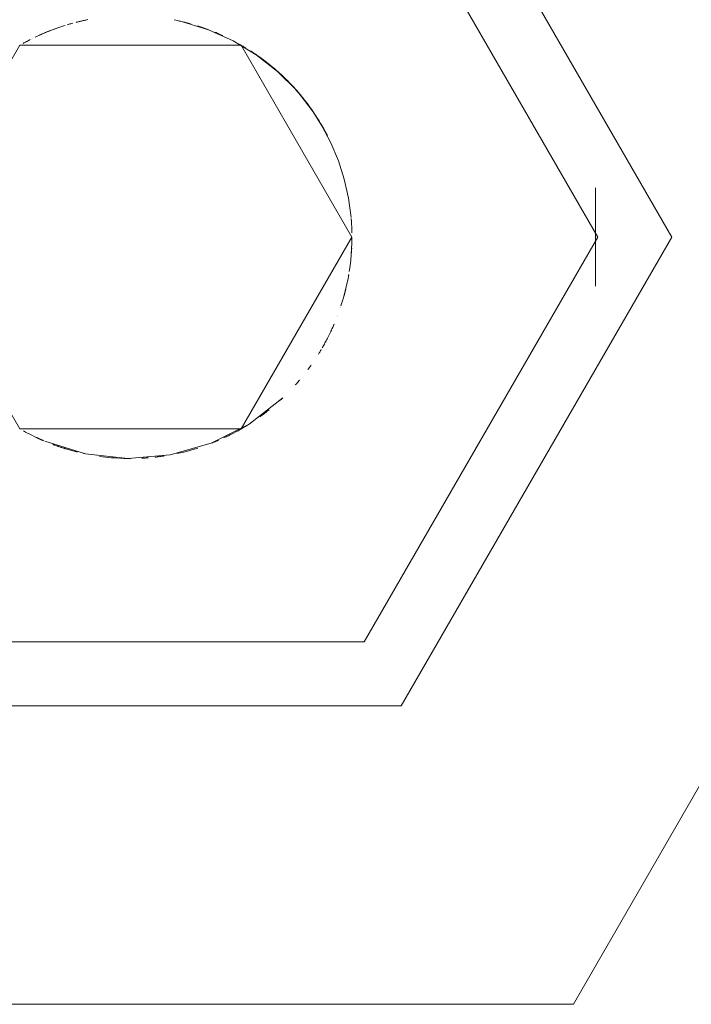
# Model space of a CAD drawing. Header units: millimetres. Extents: x 0 to 1189, y 0 to 841.
# Tile 39 of 53: x 911.734 to 912.587, y 127.776 to 129.026. Entities that reach past the tile are written whole.
import ezdxf

# ---------------------------------------------------------------- set-up
doc = ezdxf.new("R2010")
doc.units = ezdxf.units.MM
doc.layers.add('CONTEXT', color=7, linetype='Continuous', lineweight=18, true_color=0xa5a5a5)

msp = doc.modelspace()

# ---------------------------------------------------------------- linework, layer by layer
at = {"layer": 'CONTEXT'}
for points in [[(913, 128.75), (912.4375, 129.7243), (911.3125, 129.7243), (910.75, 128.75), (911.3125, 127.7757), (912.4375, 127.7757), (913, 128.75)], [(912.5625, 128.75), (912.2188, 129.3454), (911.5312, 129.3454), (911.1875, 128.75), (911.5312, 128.1546), (912.2188, 128.1546), (912.5625, 128.75)], [(912.4688, 128.75), (912.1719, 129.2642), (911.5781, 129.2642), (911.2812, 128.75), (911.5781, 128.2358), (912.1719, 128.2358), (912.4688, 128.75)], [(911.8207, 129.026), (911.8196, 129.0257), (911.8184, 129.0255), (911.8173, 129.0253), (911.8161, 129.025), (911.815, 129.0248), (911.8138, 129.0245)], [(911.9522, 129.0204), (911.9486, 129.0214), (911.945, 129.0224), (911.9414, 129.0233), (911.9377, 129.0242), (911.9341, 129.025), (911.9304, 129.0257)], [(911.9304, 129.0257), (911.9304, 129.0257), (911.9304, 129.0257), (911.9304, 129.0257), (911.9304, 129.0257), (911.9304, 129.0257), (911.9304, 129.0257)], [(911.7818, 129.0154), (911.7771, 129.0137), (911.7724, 129.0119), (911.7677, 129.01), (911.763, 129.008), (911.7584, 129.0059), (911.7538, 129.0038)], [(911.7921, 129.0187), (911.7885, 129.0176), (911.785, 129.0165), (911.7815, 129.0152), (911.778, 129.014), (911.7745, 129.0127), (911.771, 129.0113)], [(911.8015, 129.0215), (911.8004, 129.0212), (911.7992, 129.0208), (911.7981, 129.0205), (911.7969, 129.0202), (911.7958, 129.0199), (911.7946, 129.0195)], [(911.8089, 129.0234), (911.8084, 129.0232), (911.8079, 129.0231), (911.8073, 129.023), (911.8068, 129.0229), (911.8063, 129.0227), (911.8058, 129.0226)], [(911.8135, 129.0244), (911.8126, 129.0242), (911.8116, 129.024), (911.8107, 129.0238), (911.8098, 129.0236), (911.8089, 129.0234), (911.808, 129.0232)], [(911.9373, 129.0243), (911.9372, 129.0243), (911.9371, 129.0243), (911.9371, 129.0243), (911.937, 129.0243), (911.9369, 129.0243), (911.9369, 129.0244)], [(911.9381, 129.0241), (911.9381, 129.0241), (911.938, 129.0241), (911.9379, 129.0241), (911.9379, 129.0241), (911.9378, 129.0241), (911.9378, 129.0242)], [(911.9386, 129.024), (911.9386, 129.024), (911.9385, 129.024), (911.9384, 129.024), (911.9383, 129.024), (911.9382, 129.024), (911.9382, 129.0241)], [(911.9387, 129.0239), (911.9387, 129.0239), (911.9387, 129.0239), (911.9387, 129.0239), (911.9387, 129.0239), (911.9387, 129.0239), (911.9387, 129.0239)], [(912.1072, 128.9088), (912.0861, 128.9359), (912.0618, 128.9602), (912.0348, 128.9814), (912.0054, 128.9992), (911.974, 129.0132), (911.9412, 129.0234)], [(911.949, 129.0213), (911.9477, 129.0217), (911.9464, 129.022), (911.9451, 129.0224), (911.9438, 129.0227), (911.9425, 129.023), (911.9412, 129.0233)], [(911.9601, 129.0181), (911.9601, 129.0181), (911.9601, 129.0181), (911.96, 129.0181), (911.96, 129.0181), (911.9599, 129.0181), (911.9599, 129.0181)], [(911.9677, 129.0155), (911.9664, 129.016), (911.9652, 129.0164), (911.9639, 129.0168), (911.9627, 129.0172), (911.9614, 129.0176), (911.9602, 129.018)], [(911.9746, 129.013), (911.9723, 129.0139), (911.97, 129.0147), (911.9677, 129.0155), (911.9653, 129.0163), (911.963, 129.0171), (911.9607, 129.0179)], [(911.965, 129.0165), (911.965, 129.0165), (911.965, 129.0165), (911.965, 129.0165), (911.965, 129.0165), (911.965, 129.0165), (911.965, 129.0165)], [(911.7476, 129.0007), (911.7464, 129.0001), (911.7452, 128.9995), (911.744, 128.9989), (911.7428, 128.9982), (911.7416, 128.9976), (911.7404, 128.997)], [(911.7489, 129.0014), (911.7489, 129.0014), (911.7489, 129.0014), (911.7489, 129.0014), (911.7489, 129.0014), (911.7489, 129.0014), (911.7489, 129.0014)], [(911.7503, 129.0021), (911.7503, 129.0021), (911.7503, 129.0021), (911.7503, 129.0021), (911.7503, 129.0021), (911.7503, 129.0021), (911.7503, 129.0021)], [(911.7537, 129.0038), (911.7537, 129.0038), (911.7537, 129.0038), (911.7537, 129.0038), (911.7537, 129.0038), (911.7537, 129.0038), (911.7537, 129.0038)], [(911.7581, 129.0058), (911.7581, 129.0058), (911.7581, 129.0058), (911.7581, 129.0058), (911.7581, 129.0058), (911.7581, 129.0058), (911.7581, 129.0058)], [(911.7582, 129.0059), (911.7582, 129.0059), (911.7582, 129.0059), (911.7582, 129.0059), (911.7582, 129.0059), (911.7582, 129.0059), (911.7582, 129.0059)], [(911.7584, 129.0059), (911.7584, 129.0059), (911.7584, 129.0059), (911.7584, 129.0059), (911.7584, 129.0059), (911.7584, 129.0059), (911.7584, 129.0059)], [(911.7586, 129.006), (911.7586, 129.006), (911.7586, 129.006), (911.7586, 129.006), (911.7586, 129.006), (911.7586, 129.006), (911.7586, 129.006)], [(911.7592, 129.0063), (911.7592, 129.0063), (911.7592, 129.0063), (911.7591, 129.0063), (911.7591, 129.0063), (911.7591, 129.0062), (911.759, 129.0062)], [(911.759, 129.0062), (911.759, 129.0062), (911.759, 129.0062), (911.759, 129.0062), (911.759, 129.0062), (911.759, 129.0062), (911.759, 129.0062)], [(911.7599, 129.0066), (911.7598, 129.0066), (911.7597, 129.0065), (911.7596, 129.0065), (911.7595, 129.0064), (911.7594, 129.0064), (911.7593, 129.0063)], [(911.7605, 129.0069), (911.7604, 129.0068), (911.7603, 129.0068), (911.7602, 129.0068), (911.7601, 129.0067), (911.76, 129.0067), (911.7599, 129.0066)], [(911.7601, 129.0067), (911.7601, 129.0067), (911.7601, 129.0067), (911.7601, 129.0067), (911.7601, 129.0067), (911.7601, 129.0067), (911.7601, 129.0067)], [(911.7676, 129.0099), (911.7664, 129.0094), (911.7652, 129.0089), (911.7639, 129.0084), (911.7627, 129.0079), (911.7615, 129.0073), (911.7603, 129.0068)], [(911.7612, 129.0072), (911.7611, 129.0072), (911.7611, 129.0072), (911.7611, 129.0072), (911.7611, 129.0072), (911.7611, 129.0072), (911.7611, 129.0072)], [(911.7717, 129.0116), (911.7699, 129.0109), (911.7682, 129.0102), (911.7665, 129.0095), (911.7648, 129.0087), (911.7631, 129.008), (911.7613, 129.0073)], [(911.7677, 129.01), (911.7677, 129.01), (911.7676, 129.01), (911.7676, 129.01), (911.7676, 129.0099), (911.7676, 129.0099), (911.7676, 129.0099)], [(911.7679, 129.0101), (911.7679, 129.0101), (911.7679, 129.0101), (911.7679, 129.0101), (911.7679, 129.0101), (911.7679, 129.0101), (911.7679, 129.0101)], [(911.7682, 129.0102), (911.7682, 129.0102), (911.7682, 129.0102), (911.7682, 129.0102), (911.7682, 129.0102), (911.7682, 129.0102), (911.7682, 129.0102)], [(911.7684, 129.0103), (911.7684, 129.0103), (911.7684, 129.0103), (911.7684, 129.0103), (911.7684, 129.0103), (911.7684, 129.0103), (911.7684, 129.0103)], [(911.7687, 129.0104), (911.7687, 129.0104), (911.7687, 129.0104), (911.7687, 129.0104), (911.7687, 129.0104), (911.7687, 129.0104), (911.7687, 129.0104)], [(911.7689, 129.0105), (911.7689, 129.0105), (911.7689, 129.0105), (911.7689, 129.0105), (911.7689, 129.0105), (911.7689, 129.0105), (911.7689, 129.0105)], [(911.7702, 129.011), (911.7701, 129.0109), (911.77, 129.0109), (911.7699, 129.0109), (911.7698, 129.0108), (911.7697, 129.0108), (911.7697, 129.0108)], [(911.7705, 129.0111), (911.7704, 129.0111), (911.7704, 129.0111), (911.7703, 129.011), (911.7703, 129.011), (911.7702, 129.011), (911.7702, 129.011)], [(911.7709, 129.0113), (911.7708, 129.0112), (911.7708, 129.0112), (911.7708, 129.0112), (911.7707, 129.0112), (911.7707, 129.0112), (911.7706, 129.0112)], [(911.9922, 129.0057), (911.9905, 129.0064), (911.9888, 129.0072), (911.9871, 129.0079), (911.9854, 129.0087), (911.9836, 129.0094), (911.9819, 129.0101)], [(911.9848, 129.0089), (911.9844, 129.0091), (911.984, 129.0093), (911.9836, 129.0095), (911.9831, 129.0096), (911.9827, 129.0098), (911.9823, 129.01)], [(911.9848, 129.0089), (911.9844, 129.0091), (911.984, 129.0093), (911.9836, 129.0095), (911.9831, 129.0096), (911.9827, 129.0098), (911.9823, 129.01)], [(912.1562, 128.75), (912.0156, 128.9936), (911.7344, 128.9936), (911.5938, 128.75), (911.7344, 128.5064), (912.0156, 128.5064), (912.1562, 128.75)], [(911.7435, 128.9986), (911.7427, 128.9982), (911.7419, 128.9977), (911.741, 128.9973), (911.7402, 128.9968), (911.7394, 128.9964), (911.7386, 128.9959)], [(911.744, 128.9989), (911.744, 128.9989), (911.744, 128.9989), (911.744, 128.9989), (911.744, 128.9989), (911.744, 128.9989), (911.744, 128.9989)], [(912.0067, 128.9985), (912.0067, 128.9985), (912.0067, 128.9985), (912.0067, 128.9985), (912.0067, 128.9985), (912.0067, 128.9985), (912.0067, 128.9985)], [(912.0067, 128.9985), (912.0067, 128.9985), (912.0067, 128.9985), (912.0067, 128.9985), (912.0067, 128.9985), (912.0067, 128.9985), (912.0067, 128.9985)], [(912.0218, 128.9899), (912.0204, 128.9908), (912.0189, 128.9916), (912.0175, 128.9925), (912.016, 128.9933), (912.0146, 128.9942), (912.0131, 128.995)], [(912.0131, 128.995), (912.0131, 128.995), (912.0131, 128.995), (912.0131, 128.995), (912.0131, 128.995), (912.0131, 128.995), (912.0131, 128.995)], [(912.0173, 128.9926), (912.0173, 128.9926), (912.0173, 128.9926), (912.0173, 128.9926), (912.0173, 128.9926), (912.0172, 128.9926), (912.0172, 128.9926)], [(912.0173, 128.9926), (912.0173, 128.9926), (912.0173, 128.9926), (912.0173, 128.9926), (912.0173, 128.9926), (912.0173, 128.9926), (912.0173, 128.9926)], [(912.0174, 128.9925), (912.0174, 128.9925), (912.0174, 128.9925), (912.0174, 128.9925), (912.0174, 128.9925), (912.0174, 128.9925), (912.0174, 128.9925)], [(912.0175, 128.9925), (912.0175, 128.9925), (912.0175, 128.9925), (912.0175, 128.9925), (912.0175, 128.9925), (912.0175, 128.9925), (912.0175, 128.9925)], [(912.0277, 128.9862), (912.0277, 128.9862), (912.0277, 128.9862), (912.0277, 128.9862), (912.0277, 128.9862), (912.0277, 128.9862), (912.0277, 128.9862)], [(912.0304, 128.9844), (912.03, 128.9847), (912.0296, 128.985), (912.0292, 128.9852), (912.0287, 128.9855), (912.0283, 128.9858), (912.0279, 128.9861)], [(912.0342, 128.9818), (912.0336, 128.9823), (912.033, 128.9827), (912.0323, 128.9831), (912.0317, 128.9835), (912.0311, 128.984), (912.0304, 128.9844)], [(912.0363, 128.9804), (912.036, 128.9806), (912.0356, 128.9809), (912.0353, 128.9811), (912.0349, 128.9813), (912.0346, 128.9816), (912.0343, 128.9818)], [(912.0353, 128.9811), (912.0353, 128.9811), (912.0353, 128.9811), (912.0353, 128.9811), (912.0353, 128.9811), (912.0353, 128.9811), (912.0353, 128.9811)], [(912.0505, 128.9698), (912.048, 128.9717), (912.0455, 128.9737), (912.043, 128.9756), (912.0405, 128.9774), (912.0379, 128.9793), (912.0354, 128.9811)], [(912.0782, 128.9445), (912.0718, 128.951), (912.0651, 128.9573), (912.0582, 128.9634), (912.0512, 128.9692), (912.0439, 128.9749), (912.0365, 128.9802)], [(912.0536, 128.9673), (912.0533, 128.9675), (912.053, 128.9677), (912.0528, 128.9679), (912.0525, 128.9682), (912.0522, 128.9684), (912.052, 128.9686)], [(912.0538, 128.9671), (912.0538, 128.9671), (912.0538, 128.9671), (912.0538, 128.9671), (912.0538, 128.9671), (912.0538, 128.9671), (912.0538, 128.9671)], [(912.054, 128.9669), (912.054, 128.9669), (912.054, 128.9669), (912.054, 128.9669), (912.054, 128.9669), (912.054, 128.9669), (912.054, 128.9669)], [(912.0543, 128.9667), (912.0543, 128.9667), (912.0543, 128.9667), (912.0543, 128.9667), (912.0543, 128.9667), (912.0543, 128.9667), (912.0543, 128.9667)], [(912.0545, 128.9665), (912.0545, 128.9665), (912.0545, 128.9665), (912.0545, 128.9665), (912.0545, 128.9665), (912.0545, 128.9665), (912.0545, 128.9665)], [(912.0547, 128.9663), (912.0547, 128.9663), (912.0547, 128.9663), (912.0547, 128.9663), (912.0547, 128.9663), (912.0547, 128.9663), (912.0547, 128.9663)], [(912.0551, 128.9661), (912.055, 128.9661), (912.055, 128.9661), (912.055, 128.9661), (912.0549, 128.9662), (912.0549, 128.9662), (912.0549, 128.9662)], [(912.0553, 128.9659), (912.0553, 128.9659), (912.0552, 128.9659), (912.0552, 128.966), (912.0552, 128.966), (912.0551, 128.966), (912.0551, 128.966)], [(912.0555, 128.9657), (912.0555, 128.9657), (912.0554, 128.9657), (912.0554, 128.9658), (912.0554, 128.9658), (912.0553, 128.9658), (912.0553, 128.9659)], [(912.0557, 128.9655), (912.0557, 128.9655), (912.0557, 128.9655), (912.0557, 128.9655), (912.0557, 128.9655), (912.0557, 128.9655), (912.0557, 128.9655)], [(912.056, 128.9653), (912.056, 128.9653), (912.056, 128.9653), (912.056, 128.9653), (912.056, 128.9653), (912.056, 128.9653), (912.056, 128.9653)], [(912.0562, 128.9651), (912.0562, 128.9651), (912.0562, 128.9651), (912.0562, 128.9651), (912.0562, 128.9651), (912.0562, 128.9651), (912.0562, 128.9651)], [(912.0564, 128.9649), (912.0564, 128.9649), (912.0564, 128.9649), (912.0564, 128.9649), (912.0564, 128.9649), (912.0564, 128.9649), (912.0564, 128.9649)], [(912.0566, 128.9647), (912.0566, 128.9647), (912.0566, 128.9647), (912.0566, 128.9647), (912.0566, 128.9647), (912.0566, 128.9647), (912.0566, 128.9647)], [(912.0569, 128.9645), (912.0569, 128.9645), (912.0569, 128.9645), (912.0569, 128.9645), (912.0569, 128.9645), (912.0569, 128.9645), (912.0569, 128.9645)], [(912.0578, 128.9638), (912.0577, 128.9638), (912.0577, 128.9638), (912.0577, 128.9639), (912.0576, 128.9639), (912.0576, 128.9639), (912.0575, 128.964)], [(912.0575, 128.964), (912.0575, 128.964), (912.0575, 128.964), (912.0575, 128.964), (912.0575, 128.964), (912.0575, 128.964), (912.0575, 128.964)], [(912.0577, 128.9638), (912.0577, 128.9638), (912.0577, 128.9638), (912.0577, 128.9638), (912.0577, 128.9638), (912.0577, 128.9638), (912.0577, 128.9638)], [(912.058, 128.9636), (912.058, 128.9636), (912.058, 128.9636), (912.058, 128.9636), (912.058, 128.9636), (912.058, 128.9636), (912.058, 128.9636)], [(912.0582, 128.9634), (912.0582, 128.9634), (912.0582, 128.9634), (912.0582, 128.9634), (912.0582, 128.9634), (912.0582, 128.9634), (912.0582, 128.9634)], [(912.0582, 128.9634), (912.0582, 128.9634), (912.0582, 128.9634), (912.0582, 128.9634), (912.0582, 128.9634), (912.0582, 128.9634), (912.0582, 128.9634)], [(912.0584, 128.9632), (912.0584, 128.9632), (912.0584, 128.9632), (912.0584, 128.9632), (912.0584, 128.9632), (912.0584, 128.9632), (912.0584, 128.9632)], [(912.0586, 128.963), (912.0586, 128.963), (912.0586, 128.963), (912.0586, 128.963), (912.0586, 128.963), (912.0586, 128.963), (912.0586, 128.963)], [(912.0589, 128.9628), (912.0589, 128.9628), (912.0589, 128.9628), (912.0589, 128.9628), (912.0589, 128.9628), (912.0589, 128.9628), (912.0589, 128.9628)], [(912.0591, 128.9626), (912.0591, 128.9626), (912.0591, 128.9626), (912.0591, 128.9626), (912.0591, 128.9626), (912.0591, 128.9626), (912.0591, 128.9626)], [(912.0591, 128.9626), (912.0591, 128.9626), (912.0591, 128.9626), (912.0591, 128.9626), (912.0591, 128.9626), (912.0591, 128.9626), (912.0591, 128.9626)], [(912.0593, 128.9625), (912.0593, 128.9625), (912.0593, 128.9625), (912.0593, 128.9625), (912.0593, 128.9625), (912.0593, 128.9625), (912.0593, 128.9625)], [(912.0594, 128.9624), (912.0594, 128.9624), (912.0594, 128.9624), (912.0594, 128.9624), (912.0594, 128.9624), (912.0594, 128.9624), (912.0594, 128.9624)], [(912.0595, 128.9623), (912.0595, 128.9623), (912.0595, 128.9623), (912.0595, 128.9623), (912.0595, 128.9623), (912.0595, 128.9623), (912.0595, 128.9623)], [(912.0597, 128.9621), (912.0597, 128.9621), (912.0597, 128.9621), (912.0597, 128.9621), (912.0597, 128.9621), (912.0597, 128.9621), (912.0597, 128.9621)], [(912.06, 128.9619), (912.06, 128.9619), (912.06, 128.9619), (912.06, 128.9619), (912.06, 128.9619), (912.06, 128.9619), (912.06, 128.9619)], [(912.0602, 128.9617), (912.0602, 128.9617), (912.0602, 128.9617), (912.0602, 128.9617), (912.0602, 128.9617), (912.0602, 128.9617), (912.0602, 128.9617)], [(912.0604, 128.9615), (912.0604, 128.9615), (912.0604, 128.9615), (912.0604, 128.9615), (912.0604, 128.9615), (912.0604, 128.9615), (912.0604, 128.9615)], [(912.0606, 128.9613), (912.0606, 128.9613), (912.0606, 128.9613), (912.0606, 128.9613), (912.0606, 128.9613), (912.0606, 128.9613), (912.0606, 128.9613)], [(912.0608, 128.9611), (912.0608, 128.9611), (912.0608, 128.9611), (912.0608, 128.9611), (912.0608, 128.9611), (912.0608, 128.9611), (912.0608, 128.9611)], [(912.061, 128.9609), (912.061, 128.9609), (912.061, 128.9609), (912.061, 128.9609), (912.061, 128.9609), (912.061, 128.9609), (912.061, 128.9609)], [(912.0613, 128.9607), (912.0613, 128.9607), (912.0613, 128.9607), (912.0613, 128.9607), (912.0613, 128.9607), (912.0613, 128.9607), (912.0613, 128.9607)], [(912.0615, 128.9605), (912.0615, 128.9605), (912.0615, 128.9605), (912.0615, 128.9605), (912.0615, 128.9605), (912.0615, 128.9605), (912.0615, 128.9605)], [(912.0616, 128.9604), (912.0616, 128.9604), (912.0616, 128.9604), (912.0616, 128.9604), (912.0616, 128.9604), (912.0616, 128.9604), (912.0616, 128.9604)], [(912.0617, 128.9604), (912.0617, 128.9604), (912.0617, 128.9604), (912.0617, 128.9604), (912.0617, 128.9604), (912.0617, 128.9604), (912.0617, 128.9604)], [(912.0872, 128.9345), (912.0838, 128.9384), (912.0804, 128.9422), (912.0768, 128.9459), (912.0732, 128.9495), (912.0696, 128.9531), (912.0658, 128.9566)], [(912.0777, 128.945), (912.0759, 128.9468), (912.0742, 128.9486), (912.0724, 128.9503), (912.0706, 128.9521), (912.0688, 128.9538), (912.067, 128.9555)], [(912.0738, 128.9489), (912.0735, 128.9492), (912.0732, 128.9495), (912.0729, 128.9498), (912.0726, 128.9501), (912.0723, 128.9504), (912.072, 128.9507)], [(912.0837, 128.9385), (912.0821, 128.9403), (912.0805, 128.942), (912.0789, 128.9437), (912.0772, 128.9455), (912.0756, 128.9472), (912.0739, 128.9489)], [(912.0821, 128.9403), (912.0815, 128.941), (912.0808, 128.9417), (912.0802, 128.9423), (912.0796, 128.943), (912.0789, 128.9437), (912.0783, 128.9443)], [(912.1003, 128.9184), (912.0974, 128.9221), (912.0945, 128.9258), (912.0915, 128.9295), (912.0885, 128.9331), (912.0854, 128.9366), (912.0823, 128.9401)], [(912.1023, 128.9156), (912.0997, 128.9192), (912.097, 128.9227), (912.0942, 128.9262), (912.0914, 128.9296), (912.0886, 128.933), (912.0856, 128.9364)], [(912.0856, 128.9364), (912.0856, 128.9364), (912.0856, 128.9364), (912.0856, 128.9364), (912.0856, 128.9364), (912.0856, 128.9364), (912.0856, 128.9364)], [(912.1046, 128.9124), (912.1019, 128.9161), (912.0992, 128.9198), (912.0964, 128.9234), (912.0936, 128.927), (912.0907, 128.9305), (912.0877, 128.934)], [(912.1004, 128.9182), (912.0993, 128.9197), (912.0981, 128.9213), (912.0969, 128.9228), (912.0957, 128.9244), (912.0945, 128.9259), (912.0932, 128.9274)], [(912.1007, 128.9178), (912.1007, 128.9178), (912.1007, 128.9179), (912.1006, 128.9179), (912.1006, 128.9179), (912.1006, 128.9179), (912.1006, 128.9179)], [(912.1008, 128.9177), (912.1008, 128.9177), (912.1007, 128.9178), (912.1007, 128.9178), (912.1007, 128.9178), (912.1007, 128.9178), (912.1007, 128.9178)], [(912.1009, 128.9176), (912.1008, 128.9176), (912.1008, 128.9176), (912.1008, 128.9177), (912.1008, 128.9177), (912.1008, 128.9177), (912.1008, 128.9177)], [(912.1025, 128.9153), (912.1025, 128.9153), (912.1025, 128.9154), (912.1025, 128.9154), (912.1025, 128.9154), (912.1025, 128.9154), (912.1025, 128.9154)], [(912.1031, 128.9146), (912.103, 128.9147), (912.1029, 128.9148), (912.1028, 128.9149), (912.1027, 128.9151), (912.1026, 128.9152), (912.1025, 128.9153)], [(912.1047, 128.9123), (912.1044, 128.9127), (912.1042, 128.9131), (912.1039, 128.9134), (912.1036, 128.9138), (912.1034, 128.9142), (912.1031, 128.9145)], [(912.1058, 128.9108), (912.1056, 128.911), (912.1054, 128.9113), (912.1052, 128.9116), (912.105, 128.9118), (912.1049, 128.9121), (912.1047, 128.9123)], [(912.1552, 128.7748), (912.1519, 128.7992), (912.1465, 128.8233), (912.1391, 128.8468), (912.1296, 128.8696), (912.1181, 128.8914), (912.1048, 128.9122)], [(912.1058, 128.9108), (912.1058, 128.9108), (912.1058, 128.9108), (912.1058, 128.9108), (912.1058, 128.9108), (912.1058, 128.9108), (912.1058, 128.9108)], [(912.1058, 128.9107), (912.1058, 128.9107), (912.1058, 128.9107), (912.1058, 128.9107), (912.1058, 128.9107), (912.1058, 128.9107), (912.1058, 128.9107)], [(912.1108, 128.9033), (912.1103, 128.9041), (912.1098, 128.9049), (912.1093, 128.9056), (912.1088, 128.9064), (912.1082, 128.9071), (912.1077, 128.9079)], [(912.1077, 128.9079), (912.1077, 128.9079), (912.1077, 128.9079), (912.1077, 128.9079), (912.1077, 128.9079), (912.1077, 128.9079), (912.1077, 128.9079)], [(912.1115, 128.9023), (912.1113, 128.9024), (912.1112, 128.9026), (912.1111, 128.9028), (912.111, 128.903), (912.1109, 128.9032), (912.1108, 128.9033)], [(912.1122, 128.9012), (912.112, 128.9014), (912.1119, 128.9015), (912.1118, 128.9017), (912.1117, 128.9019), (912.1116, 128.9021), (912.1115, 128.9023)], [(912.1205, 128.8872), (912.1192, 128.8895), (912.1178, 128.8919), (912.1165, 128.8942), (912.1151, 128.8965), (912.1137, 128.8988), (912.1122, 128.9011)], [(912.1122, 128.9011), (912.1122, 128.9011), (912.1122, 128.9011), (912.1122, 128.9011), (912.1122, 128.9011), (912.1122, 128.9011), (912.1122, 128.9011)], [(912.114, 128.8983), (912.114, 128.8983), (912.114, 128.8983), (912.1139, 128.8984), (912.1139, 128.8984), (912.1139, 128.8984), (912.1139, 128.8984)], [(912.1232, 128.8823), (912.1217, 128.885), (912.1202, 128.8877), (912.1187, 128.8904), (912.1172, 128.893), (912.1156, 128.8957), (912.114, 128.8983)], [(912.1146, 128.8972), (912.1146, 128.8972), (912.1146, 128.8972), (912.1146, 128.8972), (912.1146, 128.8972), (912.1146, 128.8972), (912.1146, 128.8972)], [(912.1202, 128.8878), (912.1202, 128.8878), (912.1202, 128.8878), (912.1202, 128.8878), (912.1202, 128.8878), (912.1202, 128.8878), (912.1202, 128.8878)], [(912.125, 128.8788), (912.1242, 128.8803), (912.1235, 128.8818), (912.1227, 128.8832), (912.1219, 128.8847), (912.1211, 128.8862), (912.1203, 128.8876)], [(912.125, 128.8788), (912.1243, 128.8802), (912.1235, 128.8816), (912.1228, 128.883), (912.122, 128.8844), (912.1213, 128.8858), (912.1205, 128.8872)], [(912.1233, 128.882), (912.1233, 128.882), (912.1233, 128.882), (912.1233, 128.882), (912.1233, 128.882), (912.1233, 128.882), (912.1233, 128.882)], [(912.1235, 128.8817), (912.1235, 128.8817), (912.1235, 128.8817), (912.1235, 128.8817), (912.1235, 128.8817), (912.1235, 128.8817), (912.1235, 128.8817)], [(912.1236, 128.8815), (912.1236, 128.8815), (912.1236, 128.8815), (912.1236, 128.8815), (912.1236, 128.8815), (912.1236, 128.8815), (912.1236, 128.8815)], [(912.1238, 128.8812), (912.1238, 128.8812), (912.1238, 128.8812), (912.1238, 128.8812), (912.1238, 128.8812), (912.1238, 128.8812), (912.1238, 128.8812)], [(912.4655, 128.6875), (912.4655, 128.8125)], [(912.1551, 128.7756), (912.1551, 128.7757), (912.1551, 128.7758), (912.1551, 128.7758), (912.1551, 128.7759), (912.155, 128.776), (912.155, 128.776)], [(912.1553, 128.7736), (912.1553, 128.7737), (912.1552, 128.7737), (912.1552, 128.7737), (912.1552, 128.7737), (912.1552, 128.7738), (912.1552, 128.7738)], [(912.1554, 128.7724), (912.1554, 128.7724), (912.1554, 128.7725), (912.1554, 128.7725), (912.1553, 128.7725), (912.1553, 128.7725), (912.1553, 128.7726)], [(912.1555, 128.7711), (912.1555, 128.7712), (912.1554, 128.7713), (912.1554, 128.7714), (912.1554, 128.7715), (912.1554, 128.7716), (912.1554, 128.7717)], [(912.1555, 128.7709), (912.1555, 128.7709), (912.1555, 128.7709), (912.1555, 128.771), (912.1555, 128.771), (912.1555, 128.771), (912.1555, 128.7711)], [(912.1562, 128.7555), (912.1561, 128.758), (912.1561, 128.7606), (912.1559, 128.7632), (912.1558, 128.7657), (912.1557, 128.7683), (912.1555, 128.7708)], [(912.1528, 128.7062), (912.1538, 128.7133), (912.1547, 128.7205), (912.1554, 128.7277), (912.1558, 128.7349), (912.1561, 128.7421), (912.1562, 128.7494)], [(912.1561, 128.7409), (912.1561, 128.7409), (912.1561, 128.7409), (912.1561, 128.7409), (912.1561, 128.7409), (912.1561, 128.7409), (912.1561, 128.7409)], [(912.1561, 128.7409), (912.1561, 128.7409), (912.1561, 128.7409), (912.1561, 128.7409), (912.1561, 128.7409), (912.1561, 128.7409), (912.1561, 128.7409)], [(912.1561, 128.7406), (912.1561, 128.7406), (912.1561, 128.7407), (912.1561, 128.7407), (912.1561, 128.7408), (912.1561, 128.7408), (912.1561, 128.7408)], [(912.1561, 128.7404), (912.1561, 128.7404), (912.1561, 128.7404), (912.1561, 128.7404), (912.1561, 128.7404), (912.1561, 128.7404), (912.1561, 128.7404)], [(912.1561, 128.7401), (912.1561, 128.7401), (912.1561, 128.7401), (912.1561, 128.7401), (912.1561, 128.7401), (912.1561, 128.7401), (912.1561, 128.7401)], [(912.1562, 128.7494), (912.1562, 128.7495), (912.1562, 128.7496), (912.1562, 128.7497), (912.1562, 128.7498), (912.1562, 128.7499), (912.1562, 128.75)], [(912.1562, 128.7498), (912.1562, 128.7498), (912.1562, 128.7499), (912.1562, 128.7499), (912.1562, 128.7499), (912.1562, 128.7499), (912.1562, 128.75)], [(912.1562, 128.7496), (912.1562, 128.7496), (912.1562, 128.7496), (912.1562, 128.7496), (912.1562, 128.7496), (912.1562, 128.7496), (912.1562, 128.7496)], [(912.1547, 128.7207), (912.155, 128.7232), (912.1552, 128.7258), (912.1554, 128.7283), (912.1556, 128.7308), (912.1558, 128.7333), (912.1559, 128.7358)], [(912.1547, 128.7209), (912.1547, 128.7209), (912.1547, 128.721), (912.1548, 128.721), (912.1548, 128.721), (912.1548, 128.7211), (912.1548, 128.7211)], [(912.1548, 128.7218), (912.1548, 128.7219), (912.1548, 128.7219), (912.1548, 128.722), (912.1549, 128.722), (912.1549, 128.7221), (912.1549, 128.7221)], [(912.1548, 128.7212), (912.1548, 128.7212), (912.1548, 128.7213), (912.1548, 128.7213), (912.1548, 128.7214), (912.1548, 128.7214), (912.1548, 128.7215)], [(912.1549, 128.7224), (912.1549, 128.7224), (912.1549, 128.7224), (912.1549, 128.7224), (912.1549, 128.7224), (912.1549, 128.7224), (912.1549, 128.7224)], [(912.1423, 128.6627), (912.1444, 128.6691), (912.1462, 128.6756), (912.148, 128.6822), (912.1495, 128.6888), (912.1509, 128.6954), (912.1521, 128.7021)], [(912.1518, 128.7001), (912.1518, 128.7004), (912.1519, 128.7008), (912.152, 128.7011), (912.152, 128.7015), (912.1521, 128.7018), (912.1521, 128.7021)], [(912.1522, 128.7023), (912.1522, 128.7023), (912.1522, 128.7024), (912.1522, 128.7024), (912.1522, 128.7024), (912.1522, 128.7025), (912.1522, 128.7025)], [(912.1446, 128.6699), (912.1456, 128.6732), (912.1465, 128.6766), (912.1474, 128.6799), (912.1482, 128.6833), (912.149, 128.6867), (912.1498, 128.6901)], [(912.1414, 128.66), (912.1414, 128.66), (912.1414, 128.66), (912.1414, 128.66), (912.1414, 128.66), (912.1414, 128.66), (912.1414, 128.66)], [(912.1415, 128.66), (912.1415, 128.66), (912.1415, 128.66), (912.1415, 128.66), (912.1415, 128.66), (912.1415, 128.66), (912.1415, 128.66)], [(912.1415, 128.66), (912.1415, 128.66), (912.1415, 128.66), (912.1415, 128.66), (912.1415, 128.66), (912.1415, 128.66), (912.1415, 128.66)], [(912.1416, 128.6605), (912.1416, 128.6605), (912.1416, 128.6605), (912.1416, 128.6605), (912.1416, 128.6605), (912.1416, 128.6605), (912.1416, 128.6605)], [(912.1416, 128.6605), (912.1416, 128.6605), (912.1416, 128.6605), (912.1416, 128.6605), (912.1416, 128.6605), (912.1416, 128.6605), (912.1416, 128.6605)], [(912.1296, 128.6305), (912.1303, 128.6319), (912.1309, 128.6333), (912.1315, 128.6347), (912.1322, 128.6362), (912.1328, 128.6376), (912.1334, 128.639)], [(912.1334, 128.639), (912.1335, 128.6391), (912.1335, 128.6392), (912.1335, 128.6393), (912.1336, 128.6394), (912.1336, 128.6394), (912.1336, 128.6395)], [(912.1337, 128.6397), (912.1337, 128.6397), (912.1337, 128.6397), (912.1337, 128.6397), (912.1337, 128.6397), (912.1337, 128.6397), (912.1337, 128.6397)], [(912.1376, 128.6494), (912.1376, 128.6494), (912.1376, 128.6494), (912.1376, 128.6494), (912.1376, 128.6494), (912.1376, 128.6494), (912.1376, 128.6494)], [(912.1376, 128.6493), (912.1376, 128.6493), (912.1376, 128.6493), (912.1376, 128.6493), (912.1376, 128.6493), (912.1376, 128.6493), (912.1376, 128.6493)], [(912.1376, 128.6493), (912.1376, 128.6493), (912.1376, 128.6493), (912.1376, 128.6493), (912.1376, 128.6493), (912.1376, 128.6493), (912.1376, 128.6493)], [(912.1378, 128.6499), (912.1378, 128.6499), (912.1378, 128.6499), (912.1378, 128.6499), (912.1378, 128.6499), (912.1378, 128.6499), (912.1378, 128.6499)], [(912.1378, 128.6499), (912.1378, 128.6499), (912.1378, 128.6499), (912.1378, 128.6499), (912.1378, 128.6499), (912.1378, 128.6499), (912.1378, 128.6499)], [(912.1378, 128.6498), (912.1378, 128.6498), (912.1378, 128.6498), (912.1378, 128.6498), (912.1378, 128.6498), (912.1378, 128.6498), (912.1378, 128.6498)], [(912.1185, 128.6093), (912.1204, 128.6126), (912.1222, 128.6159), (912.124, 128.6192), (912.1257, 128.6225), (912.1274, 128.6259), (912.129, 128.6293)], [(912.129, 128.6293), (912.1291, 128.6294), (912.1291, 128.6294), (912.1291, 128.6294), (912.1291, 128.6295), (912.1291, 128.6295), (912.1292, 128.6296)], [(912.1292, 128.6296), (912.1292, 128.6296), (912.1292, 128.6296), (912.1292, 128.6296), (912.1292, 128.6296), (912.1292, 128.6296), (912.1292, 128.6296)], [(912.1293, 128.6298), (912.1298, 128.6309), (912.1303, 128.632), (912.1308, 128.6331), (912.1313, 128.6342), (912.1318, 128.6352), (912.1323, 128.6363)], [(912.1295, 128.6303), (912.1295, 128.6303), (912.1295, 128.6304), (912.1296, 128.6304), (912.1296, 128.6305), (912.1296, 128.6305), (912.1296, 128.6305)], [(912.1204, 128.6126), (912.1204, 128.6126), (912.1204, 128.6126), (912.1204, 128.6126), (912.1204, 128.6126), (912.1204, 128.6127), (912.1204, 128.6127)], [(912.1205, 128.6127), (912.1213, 128.6141), (912.122, 128.6155), (912.1228, 128.6169), (912.1235, 128.6183), (912.1243, 128.6197), (912.125, 128.6212)], [(912.125, 128.6211), (912.125, 128.6211), (912.125, 128.6211), (912.125, 128.6211), (912.125, 128.6211), (912.125, 128.6211), (912.125, 128.6212)], [(912.1137, 128.6012), (912.1142, 128.6021), (912.1148, 128.603), (912.1154, 128.604), (912.1159, 128.6049), (912.1165, 128.6058), (912.117, 128.6067)], [(912.1137, 128.6012), (912.1142, 128.6021), (912.1148, 128.603), (912.1154, 128.604), (912.1159, 128.6049), (912.1165, 128.6058), (912.117, 128.6067)], [(912.117, 128.6067), (912.117, 128.6068), (912.1171, 128.6068), (912.1171, 128.6068), (912.1171, 128.6068), (912.1171, 128.6069), (912.1171, 128.6069)], [(912.117, 128.6067), (912.117, 128.6068), (912.1171, 128.6068), (912.1171, 128.6068), (912.1171, 128.6068), (912.1171, 128.6069), (912.1171, 128.6069)], [(912.1171, 128.6069), (912.1171, 128.6069), (912.1171, 128.6069), (912.1171, 128.6069), (912.1171, 128.6069), (912.1172, 128.6069), (912.1172, 128.607)], [(912.1171, 128.6069), (912.1171, 128.6069), (912.1171, 128.6069), (912.1171, 128.6069), (912.1171, 128.6069), (912.1172, 128.6069), (912.1172, 128.607)], [(912.1004, 128.5818), (912.101, 128.5826), (912.1017, 128.5835), (912.1023, 128.5843), (912.1029, 128.5852), (912.1035, 128.5861), (912.1042, 128.587)], [(912.1004, 128.5818), (912.1005, 128.582), (912.1007, 128.5822), (912.1008, 128.5824), (912.101, 128.5826), (912.1011, 128.5828), (912.1013, 128.583)], [(912.1033, 128.5857), (912.1033, 128.5857), (912.1033, 128.5858), (912.1033, 128.5858), (912.1033, 128.5858), (912.1033, 128.5858), (912.1033, 128.5858)], [(912.1033, 128.5857), (912.1033, 128.5857), (912.1033, 128.5857), (912.1033, 128.5857), (912.1033, 128.5857), (912.1033, 128.5857), (912.1033, 128.5857)], [(912.1035, 128.5861), (912.1035, 128.5861), (912.1035, 128.5861), (912.1035, 128.5861), (912.1036, 128.5861), (912.1036, 128.5861), (912.1036, 128.5861)], [(912.1036, 128.5861), (912.1036, 128.5861), (912.1036, 128.5861), (912.1036, 128.5861), (912.1036, 128.5861), (912.1036, 128.5861), (912.1036, 128.5861)], [(912.1037, 128.5863), (912.1038, 128.5864), (912.1038, 128.5865), (912.1039, 128.5866), (912.104, 128.5867), (912.1041, 128.5868), (912.1042, 128.587)], [(912.1042, 128.587), (912.1042, 128.587), (912.1042, 128.587), (912.1042, 128.587), (912.1042, 128.5871), (912.1043, 128.5871), (912.1043, 128.5871)], [(912.1042, 128.587), (912.1042, 128.587), (912.1042, 128.587), (912.1042, 128.587), (912.1042, 128.5871), (912.1043, 128.5871), (912.1043, 128.5871)], [(912.1043, 128.5871), (912.1043, 128.5871), (912.1043, 128.5871), (912.1043, 128.5871), (912.1043, 128.5871), (912.1043, 128.5871), (912.1043, 128.5871)], [(912.0843, 128.5622), (912.0852, 128.5632), (912.0861, 128.5642), (912.087, 128.5652), (912.0879, 128.5662), (912.0887, 128.5672), (912.0896, 128.5682)], [(912.0846, 128.5625), (912.0847, 128.5625), (912.0847, 128.5626), (912.0848, 128.5627), (912.0849, 128.5628), (912.0849, 128.5629), (912.085, 128.5629)], [(912.0869, 128.5651), (912.0869, 128.5651), (912.087, 128.5651), (912.087, 128.5652), (912.087, 128.5652), (912.087, 128.5652), (912.0871, 128.5652)], [(912.0871, 128.5652), (912.0871, 128.5653), (912.0871, 128.5653), (912.0871, 128.5653), (912.0871, 128.5653), (912.0872, 128.5654), (912.0872, 128.5654)], [(912.0873, 128.5656), (912.0874, 128.5656), (912.0874, 128.5656), (912.0874, 128.5657), (912.0875, 128.5657), (912.0875, 128.5657), (912.0875, 128.5658)], [(912.0896, 128.5682), (912.0896, 128.5682), (912.0896, 128.5682), (912.0896, 128.5682), (912.0896, 128.5682), (912.0896, 128.5682), (912.0896, 128.5682)], [(912.0898, 128.5684), (912.0898, 128.5684), (912.0898, 128.5684), (912.0898, 128.5684), (912.0898, 128.5684), (912.0898, 128.5684), (912.0898, 128.5684)], [(912.0903, 128.5691), (912.0903, 128.5691), (912.0904, 128.5691), (912.0904, 128.5691), (912.0904, 128.5692), (912.0904, 128.5692), (912.0905, 128.5692)], [(912.0905, 128.5692), (912.0905, 128.5692), (912.0905, 128.5692), (912.0905, 128.5692), (912.0905, 128.5692), (912.0905, 128.5692), (912.0905, 128.5692)], [(911.7663, 128.4906), (911.8179, 128.4746), (911.8716, 128.4688), (911.9255, 128.4733), (911.9775, 128.4881), (912.0257, 128.5125), (912.0683, 128.5457)], [(912.0642, 128.5419), (912.0649, 128.5426), (912.0656, 128.5432), (912.0663, 128.5438), (912.067, 128.5445), (912.0677, 128.5451), (912.0683, 128.5457)], [(912.0685, 128.5459), (912.0685, 128.5459), (912.0685, 128.5459), (912.0685, 128.5459), (912.0685, 128.5459), (912.0685, 128.5459), (912.0685, 128.5459)], [(912.0393, 128.5217), (912.0413, 128.5232), (912.0433, 128.5246), (912.0452, 128.5261), (912.0472, 128.5276), (912.0491, 128.5291), (912.051, 128.5307)], [(912.0134, 128.5051), (912.0159, 128.5066), (912.0185, 128.5081), (912.021, 128.5096), (912.0236, 128.5112), (912.0261, 128.5128), (912.0286, 128.5144)], [(912.0268, 128.5133), (912.0269, 128.5133), (912.0269, 128.5133), (912.027, 128.5134), (912.027, 128.5134), (912.0271, 128.5134), (912.0271, 128.5135)], [(911.7389, 128.5039), (911.7416, 128.5024), (911.7443, 128.501), (911.747, 128.4996), (911.7497, 128.4982), (911.7525, 128.4968), (911.7552, 128.4955)], [(912.0003, 128.4982), (912.0031, 128.4996), (912.006, 128.5011), (912.0088, 128.5026), (912.0116, 128.5041), (912.0143, 128.5057), (912.0171, 128.5073)], [(912.0171, 128.5073), (912.0171, 128.5073), (912.0171, 128.5073), (912.0171, 128.5073), (912.0172, 128.5073), (912.0172, 128.5073), (912.0172, 128.5074)], [(912.0173, 128.5074), (912.0173, 128.5074), (912.0173, 128.5074), (912.0173, 128.5074), (912.0173, 128.5074), (912.0173, 128.5074), (912.0173, 128.5074)], [(911.7552, 128.4955), (911.7558, 128.4953), (911.7564, 128.495), (911.7569, 128.4947), (911.7575, 128.4945), (911.7581, 128.4942), (911.7586, 128.494)], [(911.7586, 128.4939), (911.7587, 128.4939), (911.7587, 128.4939), (911.7587, 128.4939), (911.7588, 128.4939), (911.7588, 128.4939), (911.7588, 128.4939)], [(911.7588, 128.4939), (911.7593, 128.4937), (911.7597, 128.4935), (911.7601, 128.4933), (911.7606, 128.4931), (911.761, 128.4929), (911.7614, 128.4927)], [(911.7589, 128.4938), (911.7593, 128.4936), (911.7598, 128.4934), (911.7602, 128.4932), (911.7607, 128.493), (911.7612, 128.4928), (911.7616, 128.4926)], [(911.7614, 128.4927), (911.7614, 128.4927), (911.7615, 128.4927), (911.7615, 128.4927), (911.7615, 128.4927), (911.7615, 128.4927), (911.7615, 128.4927)], [(911.7616, 128.4926), (911.7616, 128.4926), (911.7617, 128.4926), (911.7617, 128.4926), (911.7617, 128.4926), (911.7617, 128.4926), (911.7617, 128.4926)], [(911.7617, 128.4926), (911.7622, 128.4923), (911.7627, 128.4921), (911.7632, 128.4919), (911.7637, 128.4917), (911.7642, 128.4915), (911.7647, 128.4913)], [(911.7617, 128.4926), (911.7617, 128.4926), (911.7617, 128.4926), (911.7617, 128.4926), (911.7617, 128.4926), (911.7617, 128.4926), (911.7617, 128.4926)], [(911.7618, 128.4925), (911.7618, 128.4925), (911.7618, 128.4925), (911.7618, 128.4925), (911.7618, 128.4925), (911.7618, 128.4925), (911.7618, 128.4925)], [(911.7619, 128.4925), (911.762, 128.4925), (911.762, 128.4925), (911.762, 128.4924), (911.7621, 128.4924), (911.7621, 128.4924), (911.7622, 128.4924)], [(911.7624, 128.4923), (911.7624, 128.4923), (911.7624, 128.4923), (911.7624, 128.4923), (911.7624, 128.4923), (911.7624, 128.4923), (911.7624, 128.4923)], [(911.7637, 128.4917), (911.7637, 128.4917), (911.7637, 128.4917), (911.7637, 128.4917), (911.7637, 128.4917), (911.7637, 128.4917), (911.7637, 128.4917)], [(911.7638, 128.4917), (911.7638, 128.4916), (911.7639, 128.4916), (911.7639, 128.4916), (911.7639, 128.4916), (911.7639, 128.4916), (911.7639, 128.4916)], [(911.9781, 128.4883), (911.9796, 128.4889), (911.9811, 128.4895), (911.9825, 128.4901), (911.984, 128.4907), (911.9854, 128.4913), (911.9869, 128.492)], [(911.9869, 128.492), (911.9869, 128.492), (911.9869, 128.492), (911.9869, 128.492), (911.9869, 128.492), (911.9869, 128.492), (911.9869, 128.492)], [(911.9936, 128.495), (911.9951, 128.4957), (911.9965, 128.4963), (911.9979, 128.497), (911.9993, 128.4977), (912.0007, 128.4984), (912.0021, 128.4991)], [(911.7765, 128.4866), (911.7769, 128.4864), (911.7772, 128.4863), (911.7776, 128.4862), (911.778, 128.486), (911.7784, 128.4859), (911.7787, 128.4857)], [(911.7791, 128.4856), (911.7791, 128.4856), (911.7791, 128.4856), (911.7791, 128.4856), (911.7791, 128.4856), (911.7791, 128.4856), (911.7791, 128.4856)], [(911.7795, 128.4855), (911.7795, 128.4855), (911.7795, 128.4855), (911.7795, 128.4855), (911.7795, 128.4855), (911.7795, 128.4855), (911.7795, 128.4855)], [(911.7798, 128.4853), (911.7798, 128.4853), (911.7798, 128.4853), (911.7798, 128.4853), (911.7798, 128.4853), (911.7798, 128.4853), (911.7798, 128.4853)], [(911.7799, 128.4853), (911.7811, 128.4849), (911.7823, 128.4845), (911.7834, 128.4841), (911.7846, 128.4837), (911.7858, 128.4833), (911.787, 128.4829)], [(911.7816, 128.4847), (911.7816, 128.4847), (911.7816, 128.4847), (911.7816, 128.4847), (911.7816, 128.4847), (911.7816, 128.4847), (911.7816, 128.4847)], [(911.7816, 128.4847), (911.7859, 128.4832), (911.7902, 128.4818), (911.7945, 128.4805), (911.7989, 128.4792), (911.8033, 128.478), (911.8077, 128.4769)], [(911.7821, 128.4845), (911.7824, 128.4844), (911.7827, 128.4843), (911.7831, 128.4842), (911.7834, 128.4841), (911.7837, 128.484), (911.7841, 128.4839)], [(911.7841, 128.4838), (911.7841, 128.4838), (911.7841, 128.4838), (911.7841, 128.4838), (911.7841, 128.4838), (911.7841, 128.4838), (911.7841, 128.4838)], [(911.785, 128.4835), (911.785, 128.4835), (911.785, 128.4835), (911.785, 128.4835), (911.785, 128.4835), (911.785, 128.4835), (911.785, 128.4835)], [(911.7859, 128.4833), (911.7859, 128.4833), (911.7859, 128.4833), (911.7859, 128.4833), (911.7859, 128.4833), (911.7859, 128.4833), (911.7859, 128.4833)], [(911.7867, 128.483), (911.7867, 128.483), (911.7867, 128.483), (911.7867, 128.483), (911.7867, 128.483), (911.7867, 128.483), (911.7867, 128.483)], [(911.7871, 128.4828), (911.7871, 128.4828), (911.7871, 128.4828), (911.7871, 128.4828), (911.7871, 128.4828), (911.7871, 128.4828), (911.7871, 128.4828)], [(911.7871, 128.4828), (911.7878, 128.4826), (911.7885, 128.4824), (911.7892, 128.4822), (911.7898, 128.482), (911.7905, 128.4817), (911.7912, 128.4815)], [(911.7876, 128.4827), (911.7876, 128.4827), (911.7876, 128.4827), (911.7876, 128.4827), (911.7876, 128.4827), (911.7876, 128.4827), (911.7876, 128.4827)], [(911.7912, 128.4815), (911.7912, 128.4815), (911.7913, 128.4815), (911.7913, 128.4815), (911.7913, 128.4815), (911.7914, 128.4815), (911.7914, 128.4815)], [(911.7915, 128.4814), (911.7917, 128.4814), (911.7918, 128.4813), (911.792, 128.4813), (911.7921, 128.4812), (911.7923, 128.4812), (911.7924, 128.4811)], [(911.7925, 128.4811), (911.7926, 128.4811), (911.7927, 128.4811), (911.7928, 128.481), (911.793, 128.481), (911.7931, 128.4809), (911.7932, 128.4809)], [(911.8148, 128.4753), (911.8148, 128.4753), (911.8148, 128.4753), (911.8148, 128.4753), (911.8148, 128.4753), (911.8148, 128.4753), (911.8148, 128.4753)], [(911.8156, 128.4751), (911.8156, 128.4751), (911.8156, 128.4751), (911.8156, 128.4751), (911.8156, 128.4751), (911.8156, 128.4751), (911.8156, 128.4751)], [(911.8157, 128.4751), (911.8157, 128.4751), (911.8158, 128.4751), (911.8158, 128.475), (911.8159, 128.475), (911.8159, 128.475), (911.816, 128.475)], [(911.9338, 128.475), (911.9383, 128.476), (911.9427, 128.477), (911.9472, 128.4782), (911.9516, 128.4794), (911.956, 128.4807), (911.9604, 128.482)], [(911.8313, 128.4722), (911.8313, 128.4722), (911.8313, 128.4722), (911.8313, 128.4722), (911.8313, 128.4722), (911.8313, 128.4722), (911.8313, 128.4722)], [(911.8357, 128.4715), (911.8394, 128.471), (911.8431, 128.4706), (911.8469, 128.4702), (911.8506, 128.4698), (911.8543, 128.4695), (911.858, 128.4693)], [(911.8491, 128.4699), (911.8491, 128.4699), (911.8491, 128.4699), (911.8491, 128.4699), (911.8491, 128.4699), (911.8491, 128.4699), (911.8491, 128.4699)], [(911.8495, 128.4699), (911.8495, 128.4699), (911.8495, 128.4699), (911.8495, 128.4699), (911.8495, 128.4699), (911.8495, 128.4699), (911.8495, 128.4699)], [(911.859, 128.4692), (911.859, 128.4692), (911.859, 128.4692), (911.859, 128.4692), (911.859, 128.4692), (911.859, 128.4692), (911.859, 128.4692)], [(911.859, 128.4692), (911.859, 128.4692), (911.859, 128.4692), (911.859, 128.4692), (911.859, 128.4692), (911.859, 128.4692), (911.859, 128.4692)], [(911.8592, 128.4692), (911.8592, 128.4692), (911.8592, 128.4692), (911.8592, 128.4692), (911.8592, 128.4692), (911.8592, 128.4692), (911.8592, 128.4692)], [(911.8594, 128.4692), (911.8594, 128.4692), (911.8594, 128.4692), (911.8594, 128.4692), (911.8594, 128.4692), (911.8594, 128.4692), (911.8594, 128.4692)], [(911.8595, 128.4692), (911.8595, 128.4692), (911.8595, 128.4692), (911.8595, 128.4692), (911.8595, 128.4692), (911.8595, 128.4692), (911.8595, 128.4692)], [(911.8596, 128.4692), (911.8596, 128.4692), (911.8596, 128.4692), (911.8596, 128.4692), (911.8596, 128.4692), (911.8596, 128.4692), (911.8596, 128.4692)], [(911.8597, 128.4692), (911.8597, 128.4692), (911.8597, 128.4692), (911.8597, 128.4692), (911.8597, 128.4692), (911.8597, 128.4692), (911.8597, 128.4692)], [(911.8602, 128.4691), (911.8603, 128.4691), (911.8603, 128.4691), (911.8604, 128.4691), (911.8605, 128.4691), (911.8606, 128.4691), (911.8606, 128.4691)], [(911.8608, 128.4691), (911.8608, 128.4691), (911.8608, 128.4691), (911.8608, 128.4691), (911.8608, 128.4691), (911.8608, 128.4691), (911.8608, 128.4691)], [(911.8612, 128.4691), (911.8612, 128.4691), (911.8612, 128.4691), (911.8612, 128.4691), (911.8612, 128.4691), (911.8612, 128.4691), (911.8612, 128.4691)], [(911.8612, 128.4691), (911.8612, 128.4691), (911.8612, 128.4691), (911.8612, 128.4691), (911.8612, 128.4691), (911.8612, 128.4691), (911.8612, 128.4691)], [(911.8614, 128.4691), (911.8614, 128.4691), (911.8614, 128.4691), (911.8614, 128.4691), (911.8614, 128.4691), (911.8614, 128.4691), (911.8614, 128.4691)], [(911.8615, 128.4691), (911.8615, 128.4691), (911.8615, 128.4691), (911.8615, 128.4691), (911.8615, 128.4691), (911.8615, 128.4691), (911.8615, 128.4691)], [(911.8616, 128.4691), (911.8616, 128.4691), (911.8616, 128.4691), (911.8616, 128.4691), (911.8616, 128.4691), (911.8616, 128.4691), (911.8616, 128.4691)], [(911.8616, 128.4691), (911.8616, 128.4691), (911.8616, 128.4691), (911.8616, 128.4691), (911.8616, 128.4691), (911.8616, 128.4691), (911.8616, 128.4691)], [(911.8618, 128.4691), (911.8618, 128.4691), (911.8618, 128.4691), (911.8618, 128.4691), (911.8618, 128.4691), (911.8618, 128.4691), (911.8618, 128.4691)], [(911.8619, 128.4691), (911.8619, 128.4691), (911.8619, 128.4691), (911.8619, 128.4691), (911.8619, 128.4691), (911.8619, 128.4691), (911.8619, 128.4691)], [(911.8621, 128.469), (911.8621, 128.469), (911.8621, 128.469), (911.8621, 128.469), (911.8621, 128.469), (911.8621, 128.469), (911.8621, 128.469)], [(911.8622, 128.469), (911.8625, 128.469), (911.8627, 128.469), (911.863, 128.469), (911.8633, 128.469), (911.8636, 128.469), (911.8638, 128.469)], [(911.8622, 128.469), (911.8643, 128.469), (911.8664, 128.4689), (911.8686, 128.4688), (911.8707, 128.4688), (911.8729, 128.4688), (911.875, 128.4688)], [(911.8895, 128.4691), (911.8908, 128.4692), (911.8922, 128.4693), (911.8936, 128.4694), (911.8949, 128.4695), (911.8963, 128.4696), (911.8977, 128.4697)], [(911.9061, 128.4705), (911.9075, 128.4706), (911.909, 128.4708), (911.9104, 128.471), (911.9119, 128.4712), (911.9133, 128.4714), (911.9148, 128.4716)], [(911.9148, 128.4716), (911.915, 128.4716), (911.9152, 128.4716), (911.9154, 128.4717), (911.9156, 128.4717), (911.9158, 128.4717), (911.9159, 128.4717)], [(911.916, 128.4717), (911.9161, 128.4718), (911.9163, 128.4718), (911.9165, 128.4718), (911.9167, 128.4719), (911.9169, 128.4719), (911.917, 128.4719)], [(911.9171, 128.4719), (911.9172, 128.4719), (911.9174, 128.472), (911.9175, 128.472), (911.9176, 128.472), (911.9178, 128.472), (911.9179, 128.472)]]:
    msp.add_lwpolyline(points, dxfattribs=at)

doc.saveas('drawing.dxf')
